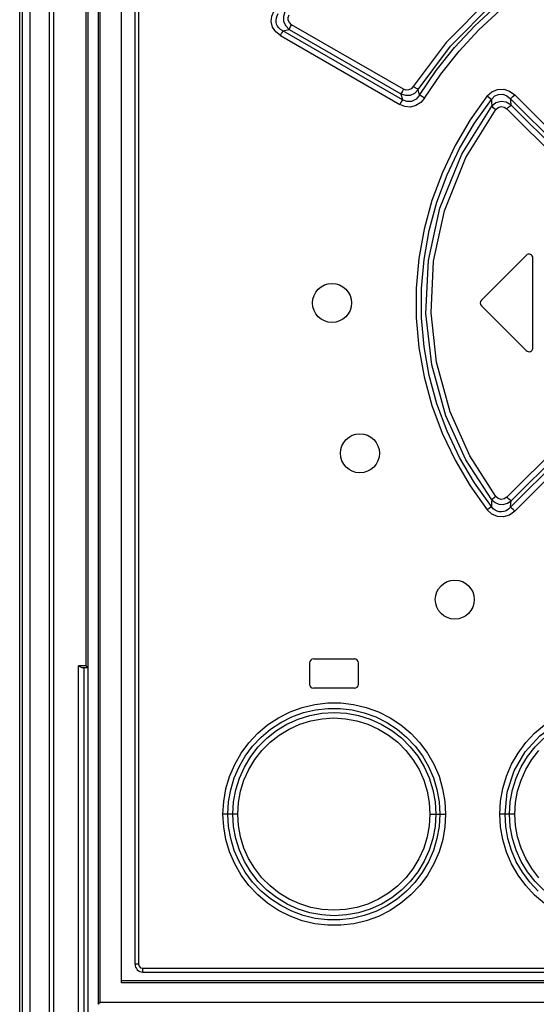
# Model space of a CAD drawing. Extents: x 0 to 420, y 0 to 297.
# Tile 6 of 45: x 62.58 to 67.87, y 171.7 to 181.8. Entities that reach past the tile are written whole.
import ezdxf

# ---------------------------------------------------------------- set-up
doc = ezdxf.new("R2010")
doc.units = 0
doc.header["$LTSCALE"] = 23.1
doc.layers.get('0').update_dxf_attribs({"linetype": 'CONTINUOUS'})

msp = doc.modelspace()

# ---------------------------------------------------------------- linework, layer by layer
at = {"color": 7, "linetype": 'CONTINUOUS'}
for p, q in [((62.603, 197.827), (62.603, 127.877)), ((62.684, 127.917), (62.684, 197.852)), ((63.279, 171.552), (63.279, 197.812)), ((63.381, 197.812), (63.381, 171.702)), ((63.621, 171.922), (63.621, 197.812)), ((63.759, 172.112), (63.759, 197.572)), ((67.311, 178.92), (67.771, 179.38)), ((67.839, 178.432), (67.839, 179.352)), ((67.311, 178.863), (67.771, 178.403)), ((63.279, 175.152), (63.223, 175.152)), ((63.236, 132.252), (63.236, 175.152)), ((65.549, 175.202), (65.549, 174.982)), ((65.589, 175.242), (66.009, 175.242)), ((66.049, 174.982), (66.049, 175.202)), ((66.009, 174.942), (65.589, 174.942)), ((63.839, 172.032), (76.319, 172.032)), ((76.519, 171.942), (63.621, 171.942))]:
    msp.add_line(p, q, dxfattribs=at)
at = {"color": 9, "linetype": 'CONTINUOUS'}
for p, q in [((62.882, 131.359), (62.882, 197.812)), ((62.927, 131.38), (62.927, 197.812)), ((63.257, 175.172), (63.257, 197.812)), ((63.399, 197.812), (63.399, 171.722)), ((62.576, 197.752), (62.576, 128.363)), ((63.795, 197.572), (63.795, 172.112)), ((66.511, 181.084), (65.365, 181.745)), ((65.251, 181.633), (66.474, 180.926)), ((65.275, 181.681), (65.341, 181.697)), ((66.5, 180.974), (65.275, 181.681)), ((65.341, 181.697), (66.486, 181.036)), ((66.486, 181.036), (66.5, 180.974)), ((66.677, 181.023), (66.663, 181.079)), ((68.657, 180.02), (67.652, 181.026)), ((67.61, 180.986), (68.616, 179.98)), ((68.562, 179.974), (67.615, 180.921)), ((67.573, 180.881), (68.52, 179.934)), ((68.52, 177.85), (67.573, 176.902)), ((68.616, 177.803), (67.61, 176.797)), ((67.615, 176.862), (68.562, 177.809)), ((67.652, 176.757), (68.657, 177.763)), ((63.181, 132.202), (63.181, 175.172)), ((63.257, 175.172), (63.181, 175.172)), ((64.813, 173.652), (64.661, 173.652)), ((66.783, 173.652), (66.944, 173.652)), ((67.653, 173.652), (67.499, 173.652)), ((63.795, 172.112), (63.759, 172.112)), ((63.835, 172.072), (76.323, 172.072)), ((76.542, 171.922), (63.621, 171.922)), ((63.399, 171.722), (76.742, 171.722))]:
    msp.add_line(p, q, dxfattribs=at)
for points in [[(67.861, 182.358), (67.395, 182.012), (66.948, 181.563), (66.612, 181.11)], [(66.663, 181.079), (66.994, 181.526), (67.434, 181.968), (67.893, 182.31)], [(66.677, 181.023), (66.847, 181.274), (67.036, 181.511), (67.242, 181.733), (67.465, 181.939), (67.701, 182.126), (67.95, 182.295)], [(66.728, 180.993), (66.895, 181.239), (67.081, 181.473), (67.283, 181.691), (67.502, 181.894), (67.735, 182.08), (67.981, 182.247)], [(65.251, 181.633), (65.202, 181.672), (65.17, 181.721), (65.156, 181.777), (65.162, 181.833), (65.185, 181.888)], [(65.275, 181.681), (65.252, 181.696), (65.234, 181.712), (65.22, 181.731), (65.211, 181.75), (65.206, 181.77), (65.205, 181.792), (65.208, 181.814), (65.215, 181.836), (65.228, 181.859)], [(65.296, 181.877), (65.28, 181.828), (65.283, 181.778), (65.304, 181.732), (65.341, 181.697)], [(65.365, 181.745), (65.342, 181.766), (65.329, 181.792), (65.328, 181.82), (65.339, 181.847)], [(65.341, 181.697), (65.346, 181.708), (65.354, 181.725), (65.365, 181.745)], [(65.251, 181.633), (65.262, 181.653), (65.27, 181.669), (65.275, 181.681)], [(66.612, 181.11), (66.591, 181.088), (66.565, 181.076), (66.538, 181.074), (66.511, 181.084)], [(66.663, 181.079), (66.651, 181.086), (66.633, 181.096), (66.612, 181.11)], [(66.511, 181.084), (66.5, 181.064), (66.491, 181.047), (66.486, 181.036)], [(66.486, 181.036), (66.533, 181.021), (66.582, 181.024), (66.627, 181.044), (66.663, 181.079)], [(66.677, 181.023), (66.64, 180.98), (66.595, 180.958), (66.546, 180.956), (66.5, 180.974)], [(67.371, 181.014), (67.195, 180.768), (67.041, 180.505), (66.91, 180.229), (66.804, 179.943), (66.724, 179.648), (66.67, 179.349), (66.643, 179.045), (66.643, 178.74), (66.67, 178.435), (66.724, 178.135), (66.804, 177.842), (66.909, 177.556), (67.04, 177.28), (67.195, 177.017), (67.371, 176.77)], [(66.728, 180.993), (66.707, 181.006), (66.689, 181.017), (66.677, 181.023)], [(67.371, 181.014), (67.419, 181.058), (67.477, 181.082), (67.54, 181.084), (67.599, 181.065), (67.652, 181.026)], [(67.371, 181.014), (67.389, 180.999), (67.403, 180.987), (67.413, 180.979)], [(67.413, 180.979), (67.448, 181.014), (67.487, 181.031), (67.531, 181.032), (67.572, 181.017), (67.61, 180.986)], [(67.61, 180.986), (67.619, 180.995), (67.634, 181.009), (67.652, 181.027)], [(66.728, 180.993), (66.688, 180.946), (66.638, 180.915), (66.582, 180.901), (66.526, 180.905), (66.474, 180.926)], [(66.5, 180.974), (66.495, 180.963), (66.486, 180.946), (66.474, 180.926)], [(67.413, 176.804), (67.239, 177.047), (67.087, 177.306), (66.958, 177.577), (66.854, 177.858), (66.775, 178.147), (66.722, 178.442), (66.696, 178.74), (66.696, 179.04), (66.722, 179.339), (66.775, 179.634), (66.854, 179.924), (66.958, 180.206), (67.087, 180.477), (67.239, 180.736), (67.413, 180.979)], [(67.417, 176.875), (67.152, 177.284), (66.946, 177.736), (66.801, 178.258), (66.742, 178.783), (66.769, 179.329), (66.884, 179.863), (67.109, 180.418), (67.417, 180.909)], [(67.413, 180.979), (67.414, 180.956), (67.417, 180.909)], [(67.615, 180.921), (67.566, 180.95), (67.512, 180.957), (67.459, 180.943), (67.417, 180.909)], [(67.417, 180.909), (67.426, 180.901), (67.441, 180.889), (67.459, 180.875)], [(67.459, 180.875), (67.484, 180.897), (67.514, 180.905), (67.544, 180.9), (67.573, 180.881)], [(67.573, 180.881), (67.59, 180.898), (67.605, 180.912), (67.615, 180.921)], [(67.615, 180.921), (67.611, 180.965), (67.61, 180.986)], [(67.459, 176.908), (67.191, 177.324), (66.989, 177.775), (66.85, 178.284), (66.794, 178.792), (66.821, 179.32), (66.932, 179.838), (67.152, 180.385), (67.459, 180.875)], [(67.417, 176.875), (67.415, 176.851), (67.413, 176.804)], [(67.459, 176.908), (67.441, 176.894), (67.426, 176.882), (67.417, 176.875)], [(67.417, 176.875), (67.451, 176.846), (67.491, 176.829), (67.535, 176.826), (67.577, 176.838), (67.615, 176.862)], [(67.573, 176.902), (67.544, 176.883), (67.513, 176.878), (67.484, 176.887), (67.459, 176.908)], [(67.615, 176.862), (67.605, 176.87), (67.59, 176.885), (67.573, 176.902)], [(67.61, 176.797), (67.613, 176.84), (67.615, 176.862)], [(67.413, 176.804), (67.404, 176.796), (67.389, 176.784), (67.371, 176.77)], [(67.652, 176.757), (67.597, 176.717), (67.537, 176.699), (67.474, 176.702), (67.417, 176.727), (67.371, 176.77)], [(67.61, 176.797), (67.588, 176.777), (67.564, 176.762), (67.541, 176.754), (67.517, 176.75), (67.494, 176.751), (67.472, 176.757), (67.451, 176.768), (67.431, 176.783), (67.413, 176.804)], [(67.652, 176.757), (67.635, 176.774), (67.62, 176.788), (67.61, 176.797)], [(64.661, 173.652), (64.669, 173.782), (64.691, 173.911), (64.729, 174.038), (64.781, 174.16), (64.847, 174.276), (64.926, 174.383), (65.017, 174.48), (65.118, 174.566), (65.229, 174.639), (65.349, 174.699), (65.474, 174.745), (65.604, 174.776), (65.736, 174.792), (65.868, 174.792), (66, 174.776), (66.13, 174.746), (66.256, 174.7), (66.375, 174.64), (66.485, 174.566), (66.587, 174.481), (66.678, 174.384), (66.757, 174.278), (66.823, 174.162), (66.876, 174.04), (66.913, 173.912), (66.936, 173.782), (66.944, 173.652)], [(64.712, 173.652), (64.719, 173.778), (64.741, 173.902), (64.777, 174.022), (64.827, 174.137), (64.89, 174.247), (64.965, 174.348), (65.052, 174.44), (65.149, 174.522), (65.255, 174.591), (65.368, 174.648), (65.487, 174.692), (65.61, 174.721), (65.735, 174.735), (65.862, 174.735), (65.987, 174.721), (66.11, 174.691), (66.229, 174.648), (66.341, 174.591), (66.447, 174.522), (66.543, 174.441), (66.63, 174.349), (66.705, 174.248), (66.768, 174.14), (66.818, 174.024), (66.854, 173.903), (66.876, 173.779), (66.884, 173.652)], [(64.762, 173.652), (64.769, 173.777), (64.792, 173.9), (64.829, 174.02), (64.88, 174.134), (64.945, 174.242), (65.023, 174.342), (65.111, 174.43), (65.21, 174.508), (65.317, 174.573), (65.432, 174.625), (65.551, 174.662), (65.674, 174.685), (65.8, 174.693), (65.926, 174.686), (66.05, 174.663), (66.17, 174.626), (66.284, 174.574), (66.392, 174.509), (66.492, 174.432), (66.58, 174.343), (66.658, 174.245), (66.723, 174.137), (66.775, 174.022), (66.812, 173.902), (66.835, 173.778), (66.843, 173.652)], [(64.813, 173.652), (64.82, 173.769), (64.841, 173.886), (64.876, 174), (64.925, 174.108), (64.986, 174.21), (65.06, 174.304), (65.143, 174.388), (65.237, 174.461), (65.34, 174.524), (65.449, 174.573), (65.561, 174.608), (65.677, 174.629), (65.798, 174.637), (65.917, 174.629), (66.033, 174.608), (66.146, 174.573), (66.256, 174.523), (66.359, 174.461), (66.452, 174.388), (66.536, 174.304), (66.609, 174.21), (66.671, 174.108), (66.719, 174), (66.755, 173.886), (66.776, 173.769), (66.783, 173.652)], [(67.553, 173.652), (67.576, 173.876), (67.647, 174.094), (67.759, 174.289), (67.908, 174.454), (68.116, 174.603), (68.339, 174.695), (68.577, 174.735), (68.802, 174.725), (69.034, 174.663), (69.251, 174.548), (69.433, 174.392), (69.589, 174.176), (69.688, 173.93), (69.725, 173.652)], [(67.499, 173.652), (67.507, 173.783), (67.529, 173.913), (67.567, 174.04), (67.62, 174.163), (67.686, 174.278), (67.765, 174.385), (67.856, 174.482), (67.958, 174.567)], [(67.599, 173.652), (67.607, 173.778), (67.63, 173.901), (67.667, 174.02), (67.718, 174.135), (67.784, 174.243), (67.861, 174.343), (67.95, 174.431)], [(67.653, 173.652), (67.66, 173.77), (67.682, 173.886), (67.717, 174.001), (67.766, 174.109), (67.827, 174.211), (67.901, 174.305)], [(66.944, 173.652), (66.936, 173.522), (66.914, 173.392), (66.876, 173.264), (66.823, 173.142), (66.757, 173.026), (66.678, 172.919), (66.587, 172.823), (66.486, 172.737), (66.374, 172.664), (66.255, 172.603), (66.13, 172.558), (66.001, 172.527), (65.869, 172.512), (65.735, 172.512), (65.603, 172.527), (65.474, 172.558), (65.349, 172.604), (65.229, 172.664), (65.118, 172.738), (65.017, 172.823), (64.926, 172.92), (64.847, 173.027), (64.781, 173.142), (64.729, 173.265), (64.691, 173.392), (64.669, 173.522), (64.661, 173.652)], [(66.884, 173.652), (66.876, 173.525), (66.854, 173.4), (66.818, 173.279), (66.767, 173.163), (66.704, 173.053), (66.629, 172.952), (66.542, 172.861), (66.446, 172.78), (66.34, 172.711), (66.227, 172.654), (66.108, 172.611), (65.985, 172.582), (65.859, 172.568), (65.732, 172.568), (65.607, 172.583), (65.484, 172.612), (65.366, 172.656), (65.253, 172.713), (65.148, 172.782), (65.051, 172.863), (64.965, 172.955), (64.89, 173.056), (64.827, 173.165), (64.777, 173.28), (64.741, 173.401), (64.719, 173.525), (64.712, 173.652)], [(66.843, 173.652), (66.835, 173.525), (66.813, 173.402), (66.775, 173.282), (66.724, 173.168), (66.658, 173.059), (66.58, 172.96), (66.492, 172.871), (66.393, 172.794), (66.285, 172.729), (66.17, 172.678), (66.051, 172.64), (65.927, 172.618), (65.801, 172.61), (65.676, 172.618), (65.553, 172.641), (65.433, 172.678), (65.319, 172.73), (65.211, 172.795), (65.112, 172.872), (65.023, 172.961), (64.946, 173.06), (64.881, 173.167), (64.83, 173.282), (64.792, 173.402), (64.769, 173.525), (64.762, 173.652)], [(66.783, 173.652), (66.776, 173.533), (66.755, 173.417), (66.719, 173.303), (66.67, 173.194), (66.609, 173.092), (66.535, 172.998), (66.451, 172.914), (66.358, 172.841), (66.255, 172.779), (66.146, 172.73), (66.032, 172.695), (65.916, 172.674), (65.797, 172.667), (65.678, 172.674), (65.562, 172.695), (65.448, 172.731), (65.339, 172.78), (65.236, 172.842), (65.143, 172.916), (65.059, 173), (64.986, 173.094), (64.924, 173.196), (64.876, 173.304), (64.841, 173.418), (64.819, 173.535), (64.813, 173.652)], [(67.958, 172.736), (67.856, 172.822), (67.765, 172.919), (67.686, 173.026), (67.62, 173.141), (67.567, 173.263), (67.529, 173.391), (67.507, 173.521), (67.499, 173.652)], [(67.893, 172.863), (67.806, 172.954), (67.731, 173.055), (67.668, 173.164), (67.619, 173.28), (67.582, 173.4), (67.56, 173.525), (67.553, 173.652)], [(67.95, 172.872), (67.861, 172.961), (67.784, 173.059), (67.719, 173.167), (67.667, 173.281), (67.63, 173.401), (67.607, 173.525), (67.599, 173.652)], [(67.9, 172.999), (67.827, 173.093), (67.765, 173.195), (67.717, 173.304), (67.681, 173.418), (67.66, 173.535), (67.653, 173.652)], [(63.795, 172.112), (63.8, 172.092), (63.814, 172.077), (63.835, 172.072)], [(63.835, 172.072), (63.835, 172.051), (63.837, 172.037), (63.839, 172.032)]]:
    msp.add_lwpolyline(points, dxfattribs=at)
at = {"color": 7, "linetype": 'CONTINUOUS'}
for points in [[(63.223, 175.152), (63.219, 175.152), (63.214, 175.153), (63.209, 175.155), (63.203, 175.158), (63.196, 175.162), (63.189, 175.166), (63.181, 175.172)], [(63.279, 175.152), (63.278, 175.152), (63.276, 175.153), (63.274, 175.155), (63.272, 175.158), (63.269, 175.16), (63.266, 175.163), (63.263, 175.166), (63.26, 175.169), (63.257, 175.172)], [(63.399, 171.722), (63.396, 171.718), (63.393, 171.715), (63.39, 171.712), (63.387, 171.709), (63.385, 171.707), (63.383, 171.704), (63.382, 171.703), (63.381, 171.702)]]:
    msp.add_lwpolyline(points, dxfattribs=at)
for centre in [(65.779, 178.892), (66.065, 177.351), (67.038, 175.851)]:
    msp.add_circle(centre, 0.2, dxfattribs=at)
for centre, radius, start, end in [((67.799, 179.352), 0.04, 0, 135), ((67.339, 178.892), 0.04, 135, 225), ((67.799, 178.432), 0.04, 225, 360), ((65.589, 175.202), 0.04, 90, 180), ((66.009, 175.202), 0.04, 0, 90), ((65.589, 174.982), 0.04, 180, 270), ((66.009, 174.982), 0.04, 270, 360), ((63.839, 172.112), 0.08, 180, 270)]:
    msp.add_arc(centre, radius, start, end, dxfattribs=at)

doc.saveas('drawing.dxf')
